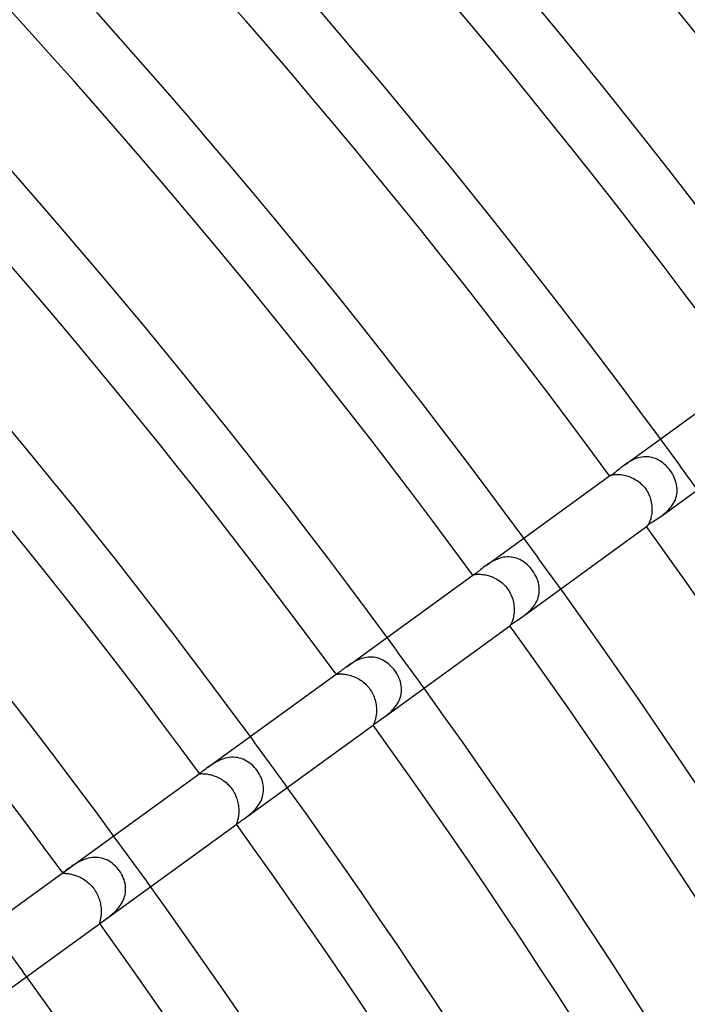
# Model space of a CAD drawing. Header units: millimetres. Extents: x -660 to 660, y -630 to 630.
# Tile 115 of 125: x 324 to 367, y 232 to 294. Entities that reach past the tile are written whole.
import ezdxf

# ---------------------------------------------------------------- set-up
doc = ezdxf.new("R2010")
doc.units = ezdxf.units.MM
doc.layers.add('HIDDEN', color=7, linetype='Continuous')
doc.layers.add('THICK', color=7, linetype='Continuous')

msp = doc.modelspace()

# ---------------------------------------------------------------- linework, layer by layer
at = {"layer": 'HIDDEN'}
for p, q in [((363.597, 266.5), (363.492, 266.461)), ((363.705, 266.533), (363.597, 266.5)), ((363.813, 266.56), (363.705, 266.533)), ((363.922, 266.58), (363.813, 266.56)), ((364.032, 266.593), (363.922, 266.58)), ((364.142, 266.598), (364.032, 266.593)), ((364.252, 266.597), (364.142, 266.598)), ((364.36, 266.588), (364.252, 266.597)), ((364.467, 266.572), (364.36, 266.588)), ((364.573, 266.548), (364.467, 266.572)), ((364.677, 266.518), (364.573, 266.548)), ((364.779, 266.481), (364.677, 266.518)), ((364.879, 266.437), (364.779, 266.481)), ((362.915, 266.144), (362.83, 266.084)), ((363.003, 266.203), (362.915, 266.144)), ((363.095, 266.261), (363.003, 266.203)), ((363.19, 266.317), (363.095, 266.261)), ((363.288, 266.369), (363.19, 266.317)), ((363.389, 266.417), (363.288, 266.369)), ((363.492, 266.461), (363.389, 266.417)), ((364.976, 266.388), (364.879, 266.437)), ((365.071, 266.332), (364.976, 266.388)), ((365.163, 266.271), (365.071, 266.332)), ((365.253, 266.205), (365.163, 266.271)), ((365.34, 266.134), (365.253, 266.205)), ((365.423, 266.058), (365.34, 266.134)), ((365.504, 265.978), (365.423, 266.058)), ((365.581, 265.893), (365.504, 265.978)), ((365.654, 265.805), (365.581, 265.893)), ((361.867, 265.384), (361.878, 265.392)), ((361.869, 265.382), (361.87, 265.383)), ((361.87, 265.381), (361.869, 265.382)), ((361.87, 265.383), (361.871, 265.385)), ((361.871, 265.385), (361.872, 265.387)), ((361.872, 265.387), (361.875, 265.389)), ((361.875, 265.389), (361.878, 265.392)), ((361.878, 265.392), (361.891, 265.4)), ((361.891, 265.4), (361.91, 265.409)), ((361.91, 265.409), (361.935, 265.42)), ((361.935, 265.42), (361.966, 265.43)), ((361.966, 265.43), (362.003, 265.441)), ((362.003, 265.441), (362.047, 265.451)), ((362.047, 265.451), (362.097, 265.46)), ((362.097, 265.46), (362.154, 265.468)), ((362.154, 265.468), (362.216, 265.474)), ((362.216, 265.474), (362.283, 265.478)), ((362.283, 265.478), (362.356, 265.479)), ((362.356, 265.479), (362.433, 265.477)), ((362.433, 265.477), (362.515, 265.471)), ((362.515, 265.471), (362.601, 265.462)), ((362.601, 265.462), (362.689, 265.449)), ((362.689, 265.449), (362.78, 265.432)), ((362.78, 265.432), (362.872, 265.411)), ((362.872, 265.411), (362.965, 265.385)), ((362.965, 265.385), (363.06, 265.355)), ((363.06, 265.355), (363.155, 265.321)), ((363.155, 265.321), (363.249, 265.282)), ((363.249, 265.282), (363.342, 265.238)), ((363.342, 265.238), (363.435, 265.19)), ((365.724, 265.714), (365.654, 265.805)), ((365.795, 265.61), (365.724, 265.714)), ((365.862, 265.503), (365.795, 265.61)), ((365.923, 265.393), (365.862, 265.503)), ((365.977, 265.28), (365.923, 265.393)), ((366.026, 265.166), (365.977, 265.28)), ((363.435, 265.19), (363.525, 265.138)), ((363.525, 265.138), (363.614, 265.081)), ((363.614, 265.081), (363.7, 265.02)), ((363.7, 265.02), (363.784, 264.955)), ((363.784, 264.955), (363.864, 264.885)), ((363.864, 264.885), (363.941, 264.812)), ((363.941, 264.812), (364.014, 264.734)), ((364.014, 264.734), (364.083, 264.653)), ((364.083, 264.653), (364.148, 264.569)), ((366.068, 265.05), (366.026, 265.166)), ((366.103, 264.932), (366.068, 265.05)), ((366.13, 264.813), (366.103, 264.932)), ((366.15, 264.694), (366.13, 264.813)), ((366.162, 264.574), (366.15, 264.694)), ((364.148, 264.569), (364.209, 264.48)), ((364.209, 264.48), (364.265, 264.388)), ((364.265, 264.388), (364.316, 264.294)), ((364.316, 264.294), (364.363, 264.197)), ((364.363, 264.197), (364.404, 264.099)), ((364.404, 264.099), (364.44, 263.999)), ((364.44, 263.999), (364.472, 263.897)), ((366.05, 263.864), (366.091, 263.979)), ((366.091, 263.979), (366.123, 264.096)), ((366.123, 264.096), (366.146, 264.214)), ((366.146, 264.214), (366.16, 264.333)), ((366.16, 264.333), (366.165, 264.453)), ((366.165, 264.453), (366.162, 264.574)), ((364.472, 263.897), (364.498, 263.795)), ((364.498, 263.795), (364.52, 263.692)), ((364.52, 263.692), (364.537, 263.589)), ((364.537, 263.589), (364.549, 263.487)), ((364.549, 263.487), (364.556, 263.385)), ((364.556, 263.385), (364.56, 263.284)), ((365.725, 263.337), (365.804, 263.435)), ((365.804, 263.435), (365.876, 263.536)), ((365.876, 263.536), (365.942, 263.642)), ((365.942, 263.642), (366, 263.751)), ((366, 263.751), (366.05, 263.864)), ((364.5, 262.731), (364.48, 262.652)), ((364.518, 262.814), (364.5, 262.731)), ((364.533, 262.902), (364.518, 262.814)), ((364.545, 262.994), (364.533, 262.902)), ((364.554, 263.088), (364.545, 262.994)), ((364.559, 263.185), (364.554, 263.088)), ((364.56, 263.284), (364.559, 263.185)), ((365.182, 262.848), (365.276, 262.919)), ((365.276, 262.919), (365.37, 262.993)), ((365.37, 262.993), (365.463, 263.072)), ((365.463, 263.072), (365.553, 263.155)), ((365.553, 263.155), (365.641, 263.243)), ((365.641, 263.243), (365.725, 263.337)), ((364.217, 262.151), (364.216, 262.151)), ((364.218, 262.15), (364.217, 262.151)), ((364.218, 262.148), (364.229, 262.156)), ((364.22, 262.151), (364.218, 262.15)), ((364.223, 262.152), (364.22, 262.151)), ((364.226, 262.154), (364.223, 262.152)), ((364.229, 262.156), (364.226, 262.154)), ((364.241, 262.165), (364.229, 262.156)), ((364.255, 262.18), (364.241, 262.165)), ((364.272, 262.201), (364.255, 262.18)), ((364.292, 262.227), (364.272, 262.201)), ((364.314, 262.259), (364.292, 262.227)), ((364.337, 262.296), (364.314, 262.259)), ((364.361, 262.34), (364.337, 262.296)), ((364.385, 262.391), (364.361, 262.34)), ((364.41, 262.448), (364.385, 262.391)), ((364.435, 262.51), (364.41, 262.448)), ((364.458, 262.579), (364.435, 262.51)), ((364.48, 262.652), (364.458, 262.579)), ((355.254, 260.214), (355.138, 260.199)), ((355.371, 260.221), (355.254, 260.214)), ((355.487, 260.221), (355.371, 260.221)), ((355.603, 260.212), (355.487, 260.221)), ((355.718, 260.194), (355.603, 260.212)), ((354.091, 259.733), (354.005, 259.672)), ((354.18, 259.794), (354.091, 259.733)), ((354.274, 259.853), (354.18, 259.794)), ((354.371, 259.912), (354.274, 259.853)), ((354.473, 259.967), (354.371, 259.912)), ((354.577, 260.019), (354.473, 259.967)), ((354.684, 260.067), (354.577, 260.019)), ((354.794, 260.109), (354.684, 260.067)), ((354.907, 260.146), (354.794, 260.109)), ((355.022, 260.176), (354.907, 260.146)), ((355.138, 260.199), (355.022, 260.176)), ((355.831, 260.169), (355.718, 260.194)), ((355.941, 260.136), (355.831, 260.169)), ((356.05, 260.096), (355.941, 260.136)), ((356.156, 260.048), (356.05, 260.096)), ((356.259, 259.993), (356.156, 260.048)), ((356.359, 259.932), (356.259, 259.993)), ((356.456, 259.865), (356.359, 259.932)), ((356.55, 259.791), (356.456, 259.865)), ((356.641, 259.713), (356.55, 259.791)), ((356.728, 259.629), (356.641, 259.713)), ((356.81, 259.54), (356.728, 259.629)), ((353.17, 259.065), (353.17, 259.066)), ((353.17, 259.066), (353.171, 259.066)), ((353.17, 259.065), (353.17, 259.065)), ((353.17, 259.065), (353.17, 259.065)), ((353.17, 259.065), (353.17, 259.065)), ((353.171, 259.066), (353.176, 259.068)), ((353.171, 259.066), (353.171, 259.066)), ((353.176, 259.068), (353.186, 259.073)), ((353.186, 259.073), (353.202, 259.078)), ((353.202, 259.078), (353.223, 259.085)), ((353.223, 259.085), (353.251, 259.092)), ((353.251, 259.092), (353.284, 259.099)), ((353.284, 259.099), (353.322, 259.106)), ((353.322, 259.106), (353.367, 259.112)), ((353.367, 259.112), (353.418, 259.117)), ((353.418, 259.117), (353.475, 259.121)), ((353.475, 259.121), (353.536, 259.122)), ((353.536, 259.122), (353.602, 259.122)), ((353.602, 259.122), (353.673, 259.119)), ((353.673, 259.119), (353.748, 259.112)), ((353.748, 259.112), (353.827, 259.103)), ((353.827, 259.103), (353.909, 259.09)), ((353.909, 259.09), (353.993, 259.074)), ((353.993, 259.074), (354.079, 259.054)), ((354.079, 259.054), (354.167, 259.03)), ((354.167, 259.03), (354.256, 259.002)), ((354.256, 259.002), (354.345, 258.969)), ((354.345, 258.969), (354.435, 258.933)), ((356.889, 259.447), (356.81, 259.54)), ((356.964, 259.349), (356.889, 259.447)), ((357.046, 259.229), (356.964, 259.349)), ((357.121, 259.104), (357.046, 259.229)), ((357.188, 258.976), (357.121, 259.104)), ((357.246, 258.845), (357.188, 258.976)), ((354.435, 258.933), (354.524, 258.893)), ((354.524, 258.893), (354.613, 258.849)), ((354.613, 258.849), (354.7, 258.8)), ((354.7, 258.8), (354.785, 258.748)), ((354.785, 258.748), (354.869, 258.691)), ((354.869, 258.691), (354.95, 258.631)), ((354.95, 258.631), (355.029, 258.567)), ((355.029, 258.567), (355.105, 258.499)), ((355.105, 258.499), (355.177, 258.428)), ((355.177, 258.428), (355.247, 258.353)), ((355.247, 258.353), (355.312, 258.275)), ((357.295, 258.713), (357.246, 258.845)), ((357.335, 258.581), (357.295, 258.713)), ((357.364, 258.449), (357.335, 258.581)), ((357.384, 258.317), (357.364, 258.449)), ((355.312, 258.275), (355.374, 258.194)), ((355.374, 258.194), (355.435, 258.106)), ((355.435, 258.106), (355.492, 258.014)), ((355.492, 258.014), (355.543, 257.92)), ((355.543, 257.92), (355.59, 257.824)), ((355.59, 257.824), (355.632, 257.727)), ((355.632, 257.727), (355.669, 257.627)), ((357.333, 257.664), (357.364, 257.793)), ((357.364, 257.793), (357.385, 257.924)), ((357.395, 258.186), (357.384, 258.317)), ((357.385, 257.924), (357.395, 258.054)), ((357.395, 258.054), (357.395, 258.186)), ((355.669, 257.627), (355.701, 257.527)), ((355.701, 257.527), (355.728, 257.426)), ((355.728, 257.426), (355.75, 257.324)), ((355.75, 257.324), (355.768, 257.223)), ((355.768, 257.223), (355.782, 257.122)), ((355.782, 257.122), (355.791, 257.021)), ((357.027, 257.065), (357.106, 257.178)), ((357.106, 257.178), (357.177, 257.294)), ((357.177, 257.294), (357.239, 257.413)), ((357.239, 257.413), (357.291, 257.537)), ((357.291, 257.537), (357.333, 257.664)), ((355.764, 256.464), (355.749, 256.382)), ((355.777, 256.549), (355.764, 256.464)), ((355.786, 256.638), (355.777, 256.549)), ((355.793, 256.73), (355.786, 256.638)), ((355.791, 257.021), (355.795, 256.922)), ((355.796, 256.825), (355.793, 256.73)), ((355.795, 256.922), (355.796, 256.825)), ((356.356, 256.435), (356.456, 256.51)), ((356.456, 256.51), (356.557, 256.59)), ((356.557, 256.59), (356.657, 256.674)), ((356.657, 256.674), (356.756, 256.764)), ((356.756, 256.764), (356.851, 256.859)), ((356.851, 256.859), (356.941, 256.959)), ((356.941, 256.959), (357.027, 257.065)), ((355.522, 255.829), (355.521, 255.829)), ((355.521, 255.829), (355.521, 255.829)), ((355.521, 255.829), (355.521, 255.829)), ((355.521, 255.829), (355.521, 255.829)), ((355.526, 255.833), (355.522, 255.83)), ((355.522, 255.83), (355.522, 255.829)), ((355.522, 255.829), (355.522, 255.829)), ((355.533, 255.842), (355.526, 255.833)), ((355.543, 255.856), (355.533, 255.842)), ((355.556, 255.874), (355.543, 255.856)), ((355.572, 255.899), (355.556, 255.874)), ((355.589, 255.929), (355.572, 255.899)), ((355.608, 255.965), (355.589, 255.929)), ((355.628, 256.007), (355.608, 255.965)), ((355.649, 256.055), (355.628, 256.007)), ((355.671, 256.109), (355.649, 256.055)), ((355.692, 256.169), (355.671, 256.109)), ((355.712, 256.235), (355.692, 256.169)), ((355.731, 256.306), (355.712, 256.235)), ((355.749, 256.382), (355.731, 256.306)), ((345.247, 253.308), (345.164, 253.249)), ((345.334, 253.368), (345.247, 253.308)), ((345.425, 253.427), (345.334, 253.368)), ((345.52, 253.486), (345.425, 253.427)), ((345.619, 253.543), (345.52, 253.486)), ((345.721, 253.598), (345.619, 253.543)), ((345.826, 253.649), (345.721, 253.598)), ((345.935, 253.695), (345.826, 253.649)), ((346.047, 253.737), (345.935, 253.695)), ((346.161, 253.773), (346.047, 253.737)), ((346.277, 253.802), (346.161, 253.773)), ((346.393, 253.823), (346.277, 253.802)), ((346.51, 253.837), (346.393, 253.823)), ((346.628, 253.844), (346.51, 253.837)), ((346.746, 253.842), (346.628, 253.844)), ((346.862, 253.832), (346.746, 253.842)), ((346.976, 253.814), (346.862, 253.832)), ((347.088, 253.788), (346.976, 253.814)), ((347.199, 253.755), (347.088, 253.788)), ((347.307, 253.714), (347.199, 253.755)), ((347.412, 253.666), (347.307, 253.714)), ((347.514, 253.612), (347.412, 253.666)), ((347.613, 253.551), (347.514, 253.612)), ((347.709, 253.484), (347.613, 253.551)), ((347.801, 253.412), (347.709, 253.484)), ((347.89, 253.335), (347.801, 253.412)), ((347.974, 253.253), (347.89, 253.335)), ((344.475, 252.747), (344.474, 252.746)), ((344.474, 252.746), (344.474, 252.746)), ((344.474, 252.746), (344.474, 252.746)), ((344.474, 252.746), (344.478, 252.745)), ((344.477, 252.749), (344.475, 252.748)), ((344.475, 252.748), (344.475, 252.747)), ((344.478, 252.75), (344.477, 252.749)), ((344.478, 252.745), (344.486, 252.746)), ((344.486, 252.746), (344.5, 252.748)), ((344.5, 252.748), (344.52, 252.751)), ((344.52, 252.751), (344.545, 252.755)), ((344.545, 252.755), (344.575, 252.759)), ((344.575, 252.759), (344.611, 252.763)), ((344.611, 252.763), (344.652, 252.766)), ((344.652, 252.766), (344.698, 252.768)), ((344.698, 252.768), (344.75, 252.769)), ((344.75, 252.769), (344.808, 252.768)), ((344.808, 252.768), (344.871, 252.766)), ((344.871, 252.766), (344.938, 252.76)), ((344.938, 252.76), (345.008, 252.752)), ((345.008, 252.752), (345.083, 252.742)), ((345.083, 252.742), (345.16, 252.728)), ((345.16, 252.728), (345.241, 252.71)), ((345.241, 252.71), (345.325, 252.689)), ((345.325, 252.689), (345.41, 252.664)), ((348.055, 253.167), (347.974, 253.253)), ((348.131, 253.077), (348.055, 253.167)), ((348.202, 252.984), (348.131, 253.077)), ((348.279, 252.87), (348.202, 252.984)), ((348.35, 252.754), (348.279, 252.87)), ((348.413, 252.635), (348.35, 252.754)), ((345.41, 252.664), (345.496, 252.635)), ((345.496, 252.635), (345.583, 252.603)), ((345.583, 252.603), (345.67, 252.566)), ((345.67, 252.566), (345.757, 252.526)), ((345.757, 252.526), (345.843, 252.481)), ((345.843, 252.481), (345.929, 252.432)), ((345.929, 252.432), (346.014, 252.38)), ((346.014, 252.38), (346.096, 252.323)), ((346.096, 252.323), (346.177, 252.263)), ((346.177, 252.263), (346.255, 252.198)), ((346.255, 252.198), (346.331, 252.13)), ((346.331, 252.13), (346.403, 252.059)), ((346.403, 252.059), (346.473, 251.983)), ((348.468, 252.513), (348.413, 252.635)), ((348.516, 252.39), (348.468, 252.513)), ((348.555, 252.264), (348.516, 252.39)), ((348.587, 252.136), (348.555, 252.264)), ((348.609, 252.008), (348.587, 252.136)), ((346.473, 251.983), (346.54, 251.904)), ((346.54, 251.904), (346.603, 251.822)), ((346.603, 251.822), (346.659, 251.74)), ((346.659, 251.74), (346.712, 251.656)), ((346.712, 251.656), (346.761, 251.57)), ((346.761, 251.57), (346.806, 251.481)), ((346.806, 251.481), (346.847, 251.39)), ((348.577, 251.366), (348.603, 251.492)), ((348.603, 251.492), (348.619, 251.621)), ((348.622, 251.879), (348.609, 252.008)), ((348.619, 251.621), (348.625, 251.75)), ((348.625, 251.75), (348.622, 251.879)), ((346.847, 251.39), (346.884, 251.298)), ((346.884, 251.298), (346.917, 251.205)), ((346.917, 251.205), (346.946, 251.11)), ((346.946, 251.11), (346.97, 251.015)), ((346.97, 251.015), (346.991, 250.919)), ((346.991, 250.919), (347.007, 250.824)), ((347.007, 250.824), (347.02, 250.729)), ((348.307, 250.776), (348.377, 250.887)), ((348.377, 250.887), (348.441, 251.002)), ((348.441, 251.002), (348.495, 251.12)), ((348.495, 251.12), (348.541, 251.242)), ((348.541, 251.242), (348.577, 251.366)), ((347.021, 250.192), (347.011, 250.111)), ((347.02, 250.729), (347.029, 250.635)), ((347.029, 250.275), (347.021, 250.192)), ((347.029, 250.635), (347.034, 250.542)), ((347.034, 250.361), (347.029, 250.275)), ((347.034, 250.542), (347.035, 250.45)), ((347.035, 250.45), (347.034, 250.361)), ((347.696, 250.148), (347.787, 250.223)), ((347.787, 250.223), (347.879, 250.302)), ((347.879, 250.302), (347.971, 250.386)), ((347.971, 250.386), (348.061, 250.476)), ((348.061, 250.476), (348.148, 250.571)), ((348.148, 250.571), (348.23, 250.671)), ((348.23, 250.671), (348.307, 250.776)), ((346.844, 249.555), (346.835, 249.536)), ((346.855, 249.578), (346.844, 249.555)), ((346.869, 249.606), (346.855, 249.578)), ((346.884, 249.641), (346.869, 249.606)), ((346.9, 249.681), (346.884, 249.641)), ((346.917, 249.726), (346.9, 249.681)), ((346.935, 249.778), (346.917, 249.726)), ((346.952, 249.834), (346.935, 249.778)), ((346.969, 249.896), (346.952, 249.834)), ((346.984, 249.963), (346.969, 249.896)), ((346.998, 250.035), (346.984, 249.963)), ((347.011, 250.111), (346.998, 250.035)), ((347.517, 250.013), (347.605, 250.079)), ((347.605, 250.079), (347.696, 250.148)), ((346.828, 249.523), (346.824, 249.515)), ((346.824, 249.515), (346.824, 249.511)), ((346.824, 249.511), (346.824, 249.511)), ((346.824, 249.511), (346.825, 249.511)), ((346.825, 249.511), (346.825, 249.512)), ((346.825, 249.512), (346.826, 249.512)), ((346.826, 249.512), (346.828, 249.513)), ((346.835, 249.536), (346.828, 249.523)), ((346.828, 249.513), (346.829, 249.514)), ((336.648, 247.046), (336.554, 246.986)), ((336.747, 247.106), (336.648, 247.046)), ((336.85, 247.165), (336.747, 247.106)), ((336.958, 247.221), (336.85, 247.165)), ((337.07, 247.274), (336.958, 247.221)), ((337.187, 247.323), (337.07, 247.274)), ((337.306, 247.365), (337.187, 247.323)), ((337.428, 247.401), (337.306, 247.365)), ((337.552, 247.43), (337.428, 247.401)), ((337.679, 247.45), (337.552, 247.43)), ((337.806, 247.462), (337.679, 247.45)), ((337.933, 247.464), (337.806, 247.462)), ((338.059, 247.458), (337.933, 247.464)), ((338.185, 247.441), (338.059, 247.458)), ((338.309, 247.415), (338.185, 247.441)), ((338.43, 247.38), (338.309, 247.415)), ((338.548, 247.337), (338.43, 247.38)), ((338.663, 247.285), (338.548, 247.337)), ((338.775, 247.224), (338.663, 247.285)), ((338.883, 247.157), (338.775, 247.224)), ((338.987, 247.082), (338.883, 247.157)), ((339.087, 247), (338.987, 247.082)), ((335.782, 246.429), (335.78, 246.425)), ((335.78, 246.425), (335.78, 246.422)), ((335.78, 246.422), (335.785, 246.419)), ((335.786, 246.433), (335.782, 246.429)), ((335.785, 246.419), (335.795, 246.418)), ((335.793, 246.439), (335.786, 246.433)), ((335.802, 246.446), (335.793, 246.439)), ((335.795, 246.418), (335.81, 246.418)), ((335.813, 246.455), (335.802, 246.446)), ((335.81, 246.418), (335.83, 246.418)), ((335.83, 246.418), (335.855, 246.419)), ((335.855, 246.419), (335.885, 246.42)), ((335.885, 246.42), (335.92, 246.42)), ((335.92, 246.42), (335.96, 246.42)), ((335.96, 246.42), (336.006, 246.419)), ((336.006, 246.419), (336.056, 246.417)), ((336.056, 246.417), (336.112, 246.413)), ((336.112, 246.413), (336.171, 246.407)), ((336.378, 246.865), (336.296, 246.806)), ((336.464, 246.925), (336.378, 246.865)), ((336.554, 246.986), (336.464, 246.925)), ((339.182, 246.912), (339.087, 247)), ((339.273, 246.819), (339.182, 246.912)), ((339.358, 246.72), (339.273, 246.819)), ((339.438, 246.616), (339.358, 246.72)), ((339.511, 246.51), (339.438, 246.616)), ((339.578, 246.399), (339.511, 246.51)), ((336.171, 246.407), (336.234, 246.399)), ((336.234, 246.399), (336.301, 246.389)), ((336.301, 246.389), (336.372, 246.375)), ((336.372, 246.375), (336.446, 246.359)), ((336.446, 246.359), (336.523, 246.34)), ((336.523, 246.34), (336.601, 246.317)), ((336.601, 246.317), (336.68, 246.291)), ((336.68, 246.291), (336.761, 246.262)), ((336.761, 246.262), (336.842, 246.229)), ((336.842, 246.229), (336.924, 246.193)), ((336.924, 246.193), (337.006, 246.152)), ((337.006, 246.152), (337.088, 246.109)), ((337.088, 246.109), (337.169, 246.061)), ((337.169, 246.061), (337.25, 246.009)), ((337.25, 246.009), (337.33, 245.953)), ((337.33, 245.953), (337.409, 245.893)), ((337.409, 245.893), (337.486, 245.828)), ((337.486, 245.828), (337.562, 245.76)), ((339.639, 246.286), (339.578, 246.399)), ((339.693, 246.169), (339.639, 246.286)), ((339.739, 246.05), (339.693, 246.169)), ((339.779, 245.928), (339.739, 246.05)), ((339.81, 245.805), (339.779, 245.928)), ((339.833, 245.681), (339.81, 245.805)), ((337.562, 245.76), (337.635, 245.687)), ((337.635, 245.687), (337.705, 245.611)), ((337.705, 245.611), (337.771, 245.532)), ((337.771, 245.532), (337.833, 245.45)), ((337.833, 245.45), (337.89, 245.369)), ((337.89, 245.369), (337.942, 245.285)), ((337.942, 245.285), (337.991, 245.199)), ((337.991, 245.199), (338.036, 245.112)), ((339.815, 245.056), (339.837, 245.179)), ((339.848, 245.556), (339.833, 245.681)), ((339.837, 245.179), (339.85, 245.304)), ((339.853, 245.43), (339.848, 245.556)), ((339.85, 245.304), (339.853, 245.43)), ((338.036, 245.112), (338.077, 245.023)), ((338.077, 245.023), (338.115, 244.932)), ((338.115, 244.932), (338.148, 244.841)), ((338.148, 244.841), (338.177, 244.749)), ((338.177, 244.749), (338.202, 244.656)), ((338.202, 244.656), (338.224, 244.564)), ((338.224, 244.564), (338.241, 244.471)), ((339.57, 244.471), (339.634, 244.581)), ((339.634, 244.581), (339.692, 244.695)), ((339.692, 244.695), (339.742, 244.813)), ((339.742, 244.813), (339.783, 244.934)), ((339.783, 244.934), (339.815, 245.056)), ((338.241, 244.471), (338.255, 244.379)), ((338.255, 244.379), (338.266, 244.289)), ((338.266, 244.289), (338.273, 244.199)), ((338.275, 243.943), (338.27, 243.863)), ((338.273, 244.199), (338.276, 244.111)), ((338.277, 244.025), (338.275, 243.943)), ((338.276, 244.111), (338.277, 244.025)), ((338.99, 243.834), (339.078, 243.91)), ((339.078, 243.91), (339.166, 243.991)), ((339.166, 243.991), (339.253, 244.077)), ((339.253, 244.077), (339.338, 244.168)), ((339.338, 244.168), (339.421, 244.264)), ((339.421, 244.264), (339.498, 244.366)), ((339.498, 244.366), (339.57, 244.471)), ((338.153, 243.298), (338.143, 243.27)), ((338.165, 243.332), (338.153, 243.298)), ((338.178, 243.371), (338.165, 243.332)), ((338.191, 243.416), (338.178, 243.371)), ((338.205, 243.465), (338.191, 243.416)), ((338.218, 243.52), (338.205, 243.465)), ((338.231, 243.579), (338.218, 243.52)), ((338.243, 243.644), (338.231, 243.579)), ((338.254, 243.713), (338.243, 243.644)), ((338.263, 243.786), (338.254, 243.713)), ((338.27, 243.863), (338.263, 243.786)), ((338.648, 243.57), (338.73, 243.63)), ((338.73, 243.63), (338.815, 243.694)), ((338.815, 243.694), (338.902, 243.762)), ((338.902, 243.762), (338.99, 243.834)), ((338.124, 243.213), (338.122, 243.203)), ((338.122, 243.203), (338.123, 243.198)), ((338.123, 243.198), (338.126, 243.196)), ((338.128, 243.227), (338.124, 243.213)), ((338.126, 243.196), (338.13, 243.197)), ((338.135, 243.246), (338.128, 243.227)), ((338.13, 243.197), (338.136, 243.199)), ((338.143, 243.27), (338.135, 243.246)), ((338.136, 243.199), (338.143, 243.204)), ((338.143, 243.204), (338.153, 243.21)), ((338.153, 243.21), (338.164, 243.218)), ((328.128, 240.81), (328.026, 240.755)), ((328.235, 240.863), (328.128, 240.81)), ((328.345, 240.912), (328.235, 240.863)), ((328.459, 240.956), (328.345, 240.912)), ((328.578, 240.996), (328.459, 240.956)), ((328.699, 241.029), (328.578, 240.996)), ((328.821, 241.055), (328.699, 241.029)), ((328.945, 241.073), (328.821, 241.055)), ((329.07, 241.082), (328.945, 241.073)), ((329.196, 241.083), (329.07, 241.082)), ((329.321, 241.075), (329.196, 241.083)), ((329.444, 241.058), (329.321, 241.075)), ((329.565, 241.031), (329.444, 241.058)), ((329.684, 240.996), (329.565, 241.031)), ((329.801, 240.953), (329.684, 240.996)), ((329.914, 240.901), (329.801, 240.953)), ((330.024, 240.842), (329.914, 240.901)), ((330.13, 240.775), (330.024, 240.842)), ((330.232, 240.702), (330.13, 240.775)), ((327.127, 240.142), (327.107, 240.125)), ((327.154, 240.162), (327.127, 240.142)), ((327.187, 240.187), (327.154, 240.162)), ((327.227, 240.217), (327.187, 240.187)), ((327.273, 240.25), (327.227, 240.217)), ((327.325, 240.288), (327.273, 240.25)), ((327.382, 240.329), (327.325, 240.288)), ((327.445, 240.375), (327.382, 240.329)), ((327.513, 240.423), (327.445, 240.375)), ((327.586, 240.475), (327.513, 240.423)), ((327.664, 240.529), (327.586, 240.475)), ((327.747, 240.585), (327.664, 240.529)), ((327.835, 240.641), (327.747, 240.585)), ((327.928, 240.698), (327.835, 240.641)), ((328.026, 240.755), (327.928, 240.698)), ((330.33, 240.622), (330.232, 240.702)), ((330.423, 240.536), (330.33, 240.622)), ((330.511, 240.445), (330.423, 240.536)), ((330.594, 240.348), (330.511, 240.445)), ((330.672, 240.247), (330.594, 240.348)), ((330.747, 240.138), (330.672, 240.247)), ((327.095, 240.112), (327.089, 240.102)), ((327.089, 240.102), (327.09, 240.094)), ((327.09, 240.094), (327.096, 240.09)), ((327.107, 240.125), (327.095, 240.112)), ((327.096, 240.09), (327.107, 240.086)), ((327.107, 240.086), (327.123, 240.083)), ((327.123, 240.083), (327.143, 240.081)), ((327.143, 240.081), (327.169, 240.079)), ((327.169, 240.079), (327.199, 240.077)), ((327.199, 240.077), (327.235, 240.075)), ((327.235, 240.075), (327.276, 240.072)), ((327.276, 240.072), (327.321, 240.067)), ((327.321, 240.067), (327.371, 240.062)), ((327.371, 240.062), (327.425, 240.055)), ((327.425, 240.055), (327.484, 240.045)), ((327.484, 240.045), (327.546, 240.034)), ((327.546, 240.034), (327.613, 240.02)), ((327.613, 240.02), (327.683, 240.003)), ((327.683, 240.003), (327.754, 239.984)), ((327.754, 239.984), (327.828, 239.962)), ((327.828, 239.962), (327.904, 239.936)), ((327.904, 239.936), (327.981, 239.907)), ((327.981, 239.907), (328.06, 239.875)), ((328.06, 239.875), (328.139, 239.84)), ((328.139, 239.84), (328.218, 239.8)), ((328.218, 239.8), (328.297, 239.758)), ((328.297, 239.758), (328.376, 239.712)), ((328.376, 239.712), (328.453, 239.663)), ((328.453, 239.663), (328.529, 239.611)), ((328.529, 239.611), (328.604, 239.555)), ((328.604, 239.555), (328.677, 239.496)), ((330.815, 240.024), (330.747, 240.138)), ((330.876, 239.908), (330.815, 240.024)), ((330.93, 239.789), (330.876, 239.908)), ((330.975, 239.67), (330.93, 239.789)), ((331.012, 239.55), (330.975, 239.67)), ((331.041, 239.429), (331.012, 239.55)), ((328.677, 239.496), (328.748, 239.434)), ((328.748, 239.434), (328.817, 239.369)), ((328.817, 239.369), (328.884, 239.301)), ((328.884, 239.301), (328.947, 239.23)), ((328.947, 239.23), (329.008, 239.156)), ((329.008, 239.156), (329.066, 239.08)), ((329.066, 239.08), (329.12, 239.002)), ((329.12, 239.002), (329.171, 238.922)), ((329.171, 238.922), (329.219, 238.839)), ((331.062, 239.309), (331.041, 239.429)), ((331.075, 239.189), (331.062, 239.309)), ((331.063, 238.83), (331.075, 238.949)), ((331.079, 239.069), (331.075, 239.189)), ((331.075, 238.949), (331.079, 239.069)), ((329.219, 238.839), (329.263, 238.755)), ((329.263, 238.755), (329.304, 238.67)), ((329.304, 238.67), (329.341, 238.583)), ((329.341, 238.583), (329.375, 238.496)), ((329.375, 238.496), (329.404, 238.407)), ((329.404, 238.407), (329.431, 238.318)), ((329.431, 238.318), (329.454, 238.229)), ((330.878, 238.256), (330.93, 238.365)), ((330.93, 238.365), (330.976, 238.477)), ((330.976, 238.477), (331.013, 238.593)), ((331.013, 238.593), (331.042, 238.711)), ((331.042, 238.711), (331.063, 238.83)), ((329.454, 238.229), (329.473, 238.141)), ((329.473, 238.141), (329.489, 238.053)), ((329.489, 238.053), (329.501, 237.965)), ((329.501, 237.965), (329.511, 237.879)), ((329.511, 237.879), (329.517, 237.794)), ((329.517, 237.794), (329.521, 237.711)), ((329.522, 237.631), (329.52, 237.554)), ((329.521, 237.711), (329.522, 237.631)), ((330.37, 237.605), (330.451, 237.684)), ((330.451, 237.684), (330.531, 237.768)), ((330.531, 237.768), (330.608, 237.856)), ((330.608, 237.856), (330.682, 237.95)), ((330.682, 237.95), (330.753, 238.048)), ((330.753, 238.048), (330.819, 238.15)), ((330.819, 238.15), (330.878, 238.256)), ((329.446, 237.032), (329.437, 236.997)), ((329.455, 237.071), (329.446, 237.032)), ((329.465, 237.116), (329.455, 237.071)), ((329.476, 237.165), (329.465, 237.116)), ((329.485, 237.219), (329.476, 237.165)), ((329.495, 237.278), (329.485, 237.219)), ((329.503, 237.341), (329.495, 237.278)), ((329.511, 237.409), (329.503, 237.341)), ((329.516, 237.48), (329.511, 237.409)), ((329.52, 237.554), (329.516, 237.48)), ((329.59, 236.989), (329.639, 237.024)), ((329.639, 237.024), (329.694, 237.064)), ((329.694, 237.064), (329.755, 237.109)), ((329.755, 237.109), (329.821, 237.157)), ((329.821, 237.157), (329.892, 237.21)), ((329.892, 237.21), (329.967, 237.267)), ((329.967, 237.267), (330.045, 237.327)), ((330.045, 237.327), (330.125, 237.391)), ((330.125, 237.391), (330.206, 237.458)), ((330.206, 237.458), (330.288, 237.529)), ((330.288, 237.529), (330.37, 237.605)), ((329.419, 236.922), (329.417, 236.906)), ((329.417, 236.906), (329.417, 236.895)), ((329.417, 236.895), (329.419, 236.888)), ((329.424, 236.942), (329.419, 236.922)), ((329.419, 236.888), (329.427, 236.884)), ((329.43, 236.967), (329.424, 236.942)), ((329.427, 236.884), (329.439, 236.887)), ((329.437, 236.997), (329.43, 236.967)), ((329.439, 236.887), (329.457, 236.896)), ((329.457, 236.896), (329.48, 236.911)), ((329.48, 236.911), (329.51, 236.932)), ((329.51, 236.932), (329.547, 236.958)), ((329.547, 236.958), (329.59, 236.989))]:
    msp.add_line(p, q, dxfattribs=at)
for radius, start, end in [(452.75, 35.74689, 36.2531), (442, 35.74076, 36.25923), (431.25, 35.73429, 36.26571), (420.5, 35.72747, 36.27253), (409.75, 35.72037, 36.27969), (400, 35.71355, 36.28651)]:
    msp.add_arc((0, 0), radius, start, end, dxfattribs=at)
at = {"layer": 'THICK'}
for p, q in [((362.831, 266.084), (370.564, 271.703)), ((365.182, 262.848), (372.915, 268.467)), ((362.591, 265.9), (362.517, 265.84)), ((362.667, 265.96), (362.591, 265.9)), ((362.747, 266.022), (362.667, 265.96)), ((362.83, 266.084), (362.747, 266.022)), ((354.005, 259.672), (361.867, 265.384)), ((361.875, 265.379), (361.87, 265.381)), ((361.887, 265.382), (361.875, 265.379)), ((361.906, 265.388), (361.887, 265.382)), ((361.931, 265.399), (361.906, 265.388)), ((361.961, 265.415), (361.931, 265.399)), ((361.997, 265.437), (361.961, 265.415)), ((362.038, 265.463), (361.997, 265.437)), ((362.085, 265.495), (362.038, 265.463)), ((362.135, 265.532), (362.085, 265.495)), ((362.191, 265.574), (362.135, 265.532)), ((362.25, 265.621), (362.191, 265.574)), ((362.313, 265.672), (362.25, 265.621)), ((362.378, 265.726), (362.313, 265.672)), ((362.446, 265.782), (362.378, 265.726)), ((362.517, 265.84), (362.446, 265.782)), ((364.895, 262.652), (364.989, 262.714)), ((364.989, 262.714), (365.085, 262.779)), ((365.085, 262.779), (365.182, 262.848)), ((356.356, 256.436), (364.218, 262.148)), ((364.216, 262.151), (364.217, 262.157)), ((364.217, 262.157), (364.224, 262.169)), ((364.224, 262.169), (364.237, 262.187)), ((364.237, 262.187), (364.258, 262.21)), ((364.258, 262.21), (364.288, 262.237)), ((364.288, 262.237), (364.325, 262.27)), ((364.325, 262.27), (364.372, 262.306)), ((364.372, 262.306), (364.426, 262.346)), ((364.426, 262.346), (364.488, 262.389)), ((364.488, 262.389), (364.557, 262.435)), ((364.557, 262.435), (364.633, 262.485)), ((364.633, 262.485), (364.716, 262.538)), ((364.716, 262.538), (364.803, 262.593)), ((364.803, 262.593), (364.895, 262.652)), ((353.917, 259.607), (353.833, 259.543)), ((354.005, 259.672), (353.917, 259.607)), ((345.164, 253.249), (353.171, 259.066)), ((353.175, 259.066), (353.17, 259.065)), ((353.187, 259.071), (353.175, 259.066)), ((353.207, 259.081), (353.187, 259.071)), ((353.235, 259.096), (353.207, 259.081)), ((353.269, 259.117), (353.235, 259.096)), ((353.31, 259.144), (353.269, 259.117)), ((353.357, 259.176), (353.31, 259.144)), ((353.411, 259.214), (353.357, 259.176)), ((353.47, 259.258), (353.411, 259.214)), ((353.535, 259.308), (353.47, 259.258)), ((353.604, 259.362), (353.535, 259.308)), ((353.676, 259.42), (353.604, 259.362)), ((353.753, 259.48), (353.676, 259.42)), ((353.833, 259.543), (353.753, 259.48)), ((347.515, 250.012), (355.522, 255.83)), ((355.521, 255.829), (355.524, 255.833)), ((355.524, 255.833), (355.533, 255.844)), ((355.533, 255.844), (355.549, 255.86)), ((355.549, 255.86), (355.573, 255.883)), ((355.573, 255.883), (355.605, 255.91)), ((355.605, 255.91), (355.645, 255.944)), ((355.645, 255.944), (355.695, 255.982)), ((355.695, 255.982), (355.755, 256.025)), ((355.755, 256.025), (355.822, 256.071)), ((355.822, 256.071), (355.897, 256.122)), ((355.897, 256.122), (355.978, 256.177)), ((355.978, 256.177), (356.066, 256.235)), ((356.066, 256.235), (356.16, 256.298)), ((356.16, 256.298), (356.256, 256.365)), ((356.256, 256.365), (356.356, 256.435)), ((336.296, 246.805), (344.478, 252.75)), ((344.489, 252.757), (344.478, 252.75)), ((344.506, 252.768), (344.489, 252.757)), ((344.529, 252.783), (344.506, 252.768)), ((344.559, 252.802), (344.529, 252.783)), ((344.595, 252.826), (344.559, 252.802)), ((344.637, 252.855), (344.595, 252.826)), ((344.685, 252.889), (344.637, 252.855)), ((344.739, 252.929), (344.685, 252.889)), ((344.798, 252.973), (344.739, 252.929)), ((344.862, 253.022), (344.798, 252.973)), ((344.93, 253.074), (344.862, 253.022)), ((345.004, 253.129), (344.93, 253.074)), ((345.082, 253.188), (345.004, 253.129)), ((345.164, 253.249), (345.082, 253.188)), ((346.864, 249.543), (346.894, 249.568)), ((346.894, 249.568), (346.933, 249.598)), ((346.933, 249.598), (346.981, 249.635)), ((346.981, 249.635), (347.038, 249.677)), ((347.038, 249.677), (347.103, 249.724)), ((347.103, 249.724), (347.176, 249.774)), ((347.176, 249.774), (347.254, 249.829)), ((347.254, 249.829), (347.338, 249.887)), ((347.338, 249.887), (347.426, 249.948)), ((347.426, 249.948), (347.517, 250.013)), ((338.647, 243.569), (346.829, 249.514)), ((346.829, 249.514), (346.842, 249.525)), ((346.842, 249.525), (346.864, 249.543)), ((320.813, 235.557), (335.813, 246.455)), ((335.844, 246.477), (335.813, 246.455)), ((335.884, 246.505), (335.844, 246.477)), ((335.934, 246.54), (335.884, 246.505)), ((335.991, 246.582), (335.934, 246.54)), ((336.057, 246.63), (335.991, 246.582)), ((336.13, 246.684), (336.057, 246.63)), ((336.21, 246.743), (336.13, 246.684)), ((336.296, 246.806), (336.21, 246.743)), ((338.235, 243.271), (338.283, 243.307)), ((338.283, 243.307), (338.341, 243.349)), ((338.341, 243.349), (338.406, 243.397)), ((338.406, 243.397), (338.481, 243.45)), ((338.481, 243.45), (338.562, 243.508)), ((338.562, 243.508), (338.648, 243.57)), ((323.164, 232.321), (338.165, 243.219)), ((338.164, 243.218), (338.195, 243.241)), ((338.195, 243.241), (338.235, 243.271))]:
    msp.add_line(p, q, dxfattribs=at)
for radius, start, end in [(495.75, 36.23116, 71.76887), (491.75, 36.22491, 71.77505), (485, 36.23626, 71.76371), (481, 36.23282, 71.76715), (474.25, 36.24164, 71.75838), (470.25, 36.24044, 71.75953), (463.5, 36.24726, 71.75277), (459.5, 36.24777, 71.75219), (452.75, 36.2531, 71.74692), (448.75, 36.25482, 71.74514), (442, 36.25923, 71.74073), (438, 36.26158, 71.73838), (431.25, 36.26571, 71.73426), (427.25, 36.26806, 71.73197), (420.5, 36.27253, 71.7275), (416.5, 36.27413, 71.72589), (409.75, 36.27969, 71.72034), (405.75, 36.28244, 71.71759), (448.75, 0.25485, 35.74518), (442, 0.25926, 35.74076), (438, 0.26161, 35.73841), (431.25, 0.26574, 35.73429), (427.25, 0.26803, 35.73194), (420.5, 0.2725, 35.72747), (416.5, 0.2741, 35.72587), (409.75, 0.27966, 35.72037), (405.75, 0.28241, 35.71756), (400, 0.28648, 35.71355)]:
    msp.add_arc((0, 0), radius, start, end, dxfattribs=at)

doc.saveas('drawing.dxf')
